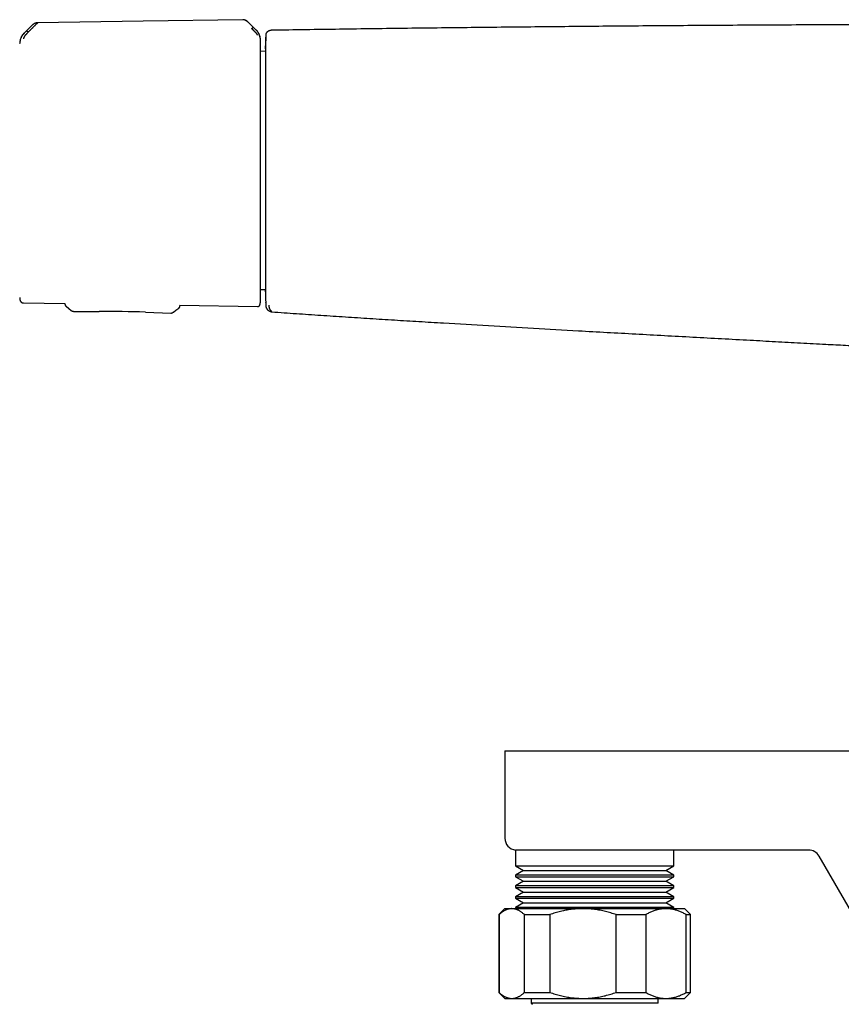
# Model space of a CAD drawing. Header units: millimetres. Extents: x 8 to 914, y 12 to 444.
# Tile 18 of 48: x 241 to 378, y 270 to 435. Entities that reach past the tile are written whole.
import ezdxf

# ---------------------------------------------------------------- set-up
doc = ezdxf.new("R2010")
doc.units = ezdxf.units.MM

msp = doc.modelspace()

# ---------------------------------------------------------------- linework, layer by layer
at = {"color": 7, "linetype": 'Continuous', "lineweight": 30}
for p, q in [((243.55, 434.47), (243.55, 434.47)), ((278.7, 434.6), (278.7, 434.6)), ((280.06, 433.26), (278.75, 434.55)), ((242.71, 434.12), (241.3, 432.72)), ((242, 432.91), (242.15, 433.06)), ((242.71, 434.12), (242.71, 434.12)), ((242.71, 434.12), (242.71, 434.12)), ((281.67, 432.38), (281.66, 432.36)), ((240.57, 431.03), (240.57, 431.05)), ((281.63, 429.72), (280.79, 429.7)), ((280.79, 389.89), (281.63, 389.88)), ((241.2, 387.66), (248.13, 387.55)), ((248.13, 387.55), (248.13, 387.5)), ((248.13, 387.5), (248.13, 387.48)), ((248.13, 387.5), (248.13, 387.5)), ((267.33, 387.26), (280.3, 387.06)), ((267.33, 387.26), (267.33, 387.17)), ((281.66, 387.78), (281.66, 387.78)), ((281.66, 387.75), (281.66, 387.78)), ((249.18, 386.41), (249.18, 386.41)), ((249.62, 386.26), (249.62, 386.26)), ((249.62, 386.25), (253.86, 386.25)), ((261.56, 386.11), (265.79, 385.97)), ((265.79, 385.97), (265.79, 385.97)), ((321.61, 312.83), (321.61, 298.22)), ((321.61, 312.83), (336.61, 312.83)), ((336.61, 312.83), (486.61, 312.83)), ((323.39, 296.23), (323.39, 293.58)), ((336.61, 296.23), (323.39, 296.23)), ((339.02, 296.23), (336.61, 296.23)), ((372.36, 296.23), (339.02, 296.23)), ((349.84, 293.58), (349.84, 296.23)), ((382.98, 279.83), (374.09, 295.23)), ((323.39, 293.58), (324.73, 292.81)), ((323.39, 293.58), (349.84, 293.58)), ((348.5, 292.81), (349.84, 293.58)), ((324.73, 292.81), (323.39, 292.04)), ((323.39, 292.04), (323.39, 291.78)), ((336.61, 292.04), (323.39, 292.04)), ((323.39, 291.78), (324.73, 291.01)), ((323.39, 291.78), (349.84, 291.78)), ((324.73, 292.81), (348.5, 292.81)), ((349.84, 292.04), (336.61, 292.04)), ((349.84, 292.04), (348.5, 292.81)), ((348.5, 291.01), (349.84, 291.78)), ((349.84, 291.78), (349.84, 292.04)), ((324.73, 291.01), (323.39, 290.24)), ((323.39, 290.24), (323.39, 289.98)), ((336.61, 290.24), (323.39, 290.24)), ((323.39, 289.98), (324.73, 289.21)), ((323.39, 289.98), (349.84, 289.98)), ((324.73, 291.01), (348.5, 291.01)), ((349.84, 290.24), (336.61, 290.24)), ((349.84, 290.24), (348.5, 291.01)), ((348.5, 289.21), (349.84, 289.98)), ((349.84, 289.98), (349.84, 290.24)), ((324.73, 289.21), (323.39, 288.44)), ((323.39, 288.44), (323.39, 288.18)), ((336.61, 288.44), (323.39, 288.44)), ((323.39, 288.18), (324.73, 287.41)), ((323.39, 288.18), (349.84, 288.18)), ((324.73, 289.21), (348.5, 289.21)), ((349.84, 288.44), (336.61, 288.44)), ((349.84, 288.44), (348.5, 289.21)), ((348.5, 287.41), (349.84, 288.18)), ((349.84, 288.18), (349.84, 288.44)), ((321.61, 286.44), (320.61, 285.44)), ((321.61, 286.44), (322.76, 286.44)), ((322.76, 286.44), (334.66, 286.44)), ((324.73, 287.41), (323.39, 286.64)), ((323.39, 286.64), (323.39, 286.44)), ((336.61, 286.64), (323.39, 286.64)), ((324.73, 287.41), (348.5, 287.41)), ((334.66, 286.44), (348.52, 286.44)), ((349.84, 286.64), (336.61, 286.64)), ((349.84, 286.64), (348.5, 287.41)), ((348.52, 286.44), (351.61, 286.44)), ((349.84, 286.44), (349.84, 286.64)), ((352.61, 285.44), (351.61, 286.44)), ((320.61, 285.44), (320.61, 272.44)), ((320.61, 285.44), (320.63, 285.44)), ((320.63, 285.44), (320.63, 272.44)), ((324.89, 285.44), (329.14, 285.44)), ((324.89, 272.44), (324.89, 285.44)), ((329.14, 285.44), (329.14, 272.44)), ((340.18, 272.44), (340.18, 285.44)), ((340.18, 285.44), (345.13, 285.44)), ((345.13, 285.44), (345.13, 272.44)), ((351.91, 272.44), (351.91, 285.44)), ((351.91, 285.44), (352.61, 285.44)), ((352.61, 272.44), (352.61, 285.44)), ((320.61, 272.44), (321.61, 271.44)), ((320.61, 272.44), (320.63, 272.44)), ((324.89, 272.44), (329.14, 272.44)), ((340.18, 272.44), (345.13, 272.44)), ((351.61, 271.44), (352.61, 272.44)), ((351.91, 272.44), (352.61, 272.44)), ((321.61, 271.44), (322.76, 271.44)), ((322.76, 271.44), (334.66, 271.44)), ((326.01, 271.44), (326.01, 270.66)), ((326.01, 270.66), (326.21, 270.46)), ((347.21, 270.66), (326.01, 270.66)), ((334.66, 271.44), (348.52, 271.44)), ((347.21, 270.66), (347.21, 271.44)), ((348.52, 271.44), (351.61, 271.44))]:
    msp.add_line(p, q, dxfattribs=at)
at = {"color": 7, "linetype": 'Continuous', "lineweight": 30, "flags": 128}
for points in [[(277.82, 434.99), (261.22, 434.74), (243.55, 434.47)], [(248.31, 387.1), (248.76, 386.75), (249.18, 386.41)], [(266.24, 386.11), (266.67, 386.44), (267.13, 386.78)]]:
    msp.add_lwpolyline(points, dxfattribs=at)
at = {"color": 7, "linetype": 'Continuous', "lineweight": 30}
for centre, radius, start, end in [((243.05, 430.98), 2.48, 134.8242, 145.6156), ((1281.41, 410.05), 1000, 178.72201, 178.81943), ((243.05, 388.61), 2.48, 181.2169, 190.5381), ((1281.41, 410.05), 1000, 181.17907, 181.2765), ((253.35, 136.25), 250, 88.1172, 89.8829), ((323.61, 298.22), 2, 180, 263.6703), ((372.36, 294.23), 2, 30, 90)]:
    msp.add_arc(centre, radius, start, end, dxfattribs=at)
for points, knots in [([(243.55, 434.46), (243.55, 434.45), (243.53, 434.44), (243.49, 434.4), (243.44, 434.35), (243.39, 434.3), (243.32, 434.24), (243.26, 434.18), (243.19, 434.1), (243.12, 434.04), (243.08, 433.99), (243.07, 433.98), (243.05, 433.96), (243.04, 433.95), (243.02, 433.93), (242.99, 433.9), (242.94, 433.86), (242.88, 433.79), (242.81, 433.73), (242.75, 433.66), (242.71, 433.62), (242.68, 433.59), (242.66, 433.58), (242.65, 433.56), (242.64, 433.55), (242.62, 433.54), (242.61, 433.52), (242.57, 433.48), (242.51, 433.43), (242.44, 433.35), (242.37, 433.29), (242.31, 433.23), (242.26, 433.18), (242.22, 433.13), (242.18, 433.1), (242.16, 433.08), (242.15, 433.07), (242.15, 433.07), (242.15, 433.06), (242.15, 433.06), (242.15, 433.06)], [0, 0, 0, 0, 0.051373, 0.105665, 0.163102, 0.223827, 0.27137, 0.320803, 0.372124, 0.442732, 0.452222, 0.461768, 0.471368, 0.481024, 0.490735, 0.500501, 0.537698, 0.579265, 0.625137, 0.657731, 0.692132, 0.7001, 0.708157, 0.716302, 0.724536, 0.732857, 0.741265, 0.74976, 0.79759, 0.84013, 0.877473, 0.909711, 0.93693, 0.964012, 0.983495, 0.995471, 0.998664, 0.999564, 0.99984, 1, 1, 1, 1]), ([(243.55, 434.47), (243.52, 434.47), (243.44, 434.47), (243.33, 434.45), (243.22, 434.42), (243.12, 434.38), (243.01, 434.34), (242.91, 434.28), (242.84, 434.23), (242.81, 434.21), (242.81, 434.21)], [0, 0, 0, 0, 0.1360564, 0.2744374, 0.4148801, 0.5572072, 0.7013666, 0.8474687, 0.9958211, 1, 1, 1, 1]), ([(278.7, 434.61), (278.69, 434.62), (278.67, 434.63), (278.63, 434.66), (278.6, 434.69), (278.57, 434.71), (278.54, 434.74), (278.51, 434.76), (278.48, 434.78), (278.45, 434.8), (278.41, 434.82), (278.36, 434.85), (278.29, 434.88), (278.23, 434.91), (278.15, 434.94), (278.08, 434.96), (278, 434.98), (277.91, 434.99), (277.85, 434.99), (277.82, 434.99)], [0, 0, 0, 0, 0.050108, 0.099266, 0.140763, 0.179211, 0.21604, 0.251318, 0.285136, 0.324025, 0.373554, 0.43345, 0.503415, 0.583176, 0.653908, 0.730763, 0.813841, 0.903413, 1, 1, 1, 1]), ([(278.7, 434.6), (278.68, 434.62), (278.63, 434.67), (278.53, 434.74), (278.42, 434.82), (278.31, 434.88), (278.19, 434.93), (278.08, 434.96), (277.98, 434.98), (277.9, 434.98), (277.84, 434.98), (277.82, 434.98)], [0, 0, 0, 0, 0.084253, 0.222877, 0.358145, 0.490273, 0.619666, 0.746996, 0.831249, 0.915425, 1, 1, 1, 1]), ([(278.75, 434.55), (278.75, 434.56), (278.74, 434.57), (278.72, 434.58), (278.7, 434.6), (278.69, 434.61)], [0, 0, 0, 0, 0.239802, 0.637676, 1, 1, 1, 1]), ([(241.3, 432.74), (241.26, 432.7), (241.19, 432.62), (241.09, 432.5), (241, 432.38), (240.91, 432.24), (240.84, 432.1), (240.77, 431.96), (240.71, 431.81), (240.66, 431.65), (240.62, 431.5), (240.6, 431.34), (240.58, 431.19), (240.57, 431.08), (240.57, 431.03)], [0, 0, 0, 0, 0.081774, 0.164385, 0.24768, 0.331495, 0.415659, 0.5, 0.584341, 0.668505, 0.75232, 0.835615, 0.918226, 1, 1, 1, 1]), ([(242, 432.91), (241.97, 432.88), (241.91, 432.83), (241.84, 432.75), (241.79, 432.7), (241.75, 432.66), (241.74, 432.65), (241.72, 432.63), (241.71, 432.62), (241.7, 432.6), (241.69, 432.59), (241.68, 432.58), (241.64, 432.54), (241.58, 432.48), (241.51, 432.39), (241.44, 432.3), (241.38, 432.23), (241.33, 432.15), (241.3, 432.09), (241.28, 432.05), (241.27, 432.03), (241.26, 432), (241.25, 431.98), (241.24, 431.96), (241.23, 431.93), (241.22, 431.89), (241.21, 431.85), (241.2, 431.81), (241.2, 431.8), (241.2, 431.79)], [0, 0, 0, 0, 0.064483, 0.121146, 0.169699, 0.182428, 0.194431, 0.205703, 0.216244, 0.226049, 0.235116, 0.243443, 0.251028, 0.319255, 0.38355, 0.443931, 0.500485, 0.559082, 0.620049, 0.640929, 0.662103, 0.683581, 0.705368, 0.72747, 0.749885, 0.805219, 0.865757, 0.930963, 1, 1, 1, 1]), ([(241.73, 433.13), (241.74, 433.13), (241.74, 433.13), (241.76, 433.12), (241.78, 433.1), (241.81, 433.08), (241.84, 433.06), (241.87, 433.03), (241.89, 433.01), (241.92, 432.99), (241.95, 432.96), (241.97, 432.94), (241.99, 432.92), (242, 432.91)], [0, 0, 0, 0, 0.131742, 0.26673, 0.401479, 0.532742, 0.617059, 0.698228, 0.776196, 0.832885, 0.888534, 0.943898, 1, 1, 1, 1]), ([(242.81, 434.21), (242.8, 434.2), (242.79, 434.19), (242.77, 434.17), (242.76, 434.16), (242.75, 434.15), (242.74, 434.14), (242.73, 434.14), (242.73, 434.13), (242.72, 434.13)], [0, 0, 0, 0, 0.182566, 0.321893, 0.424196, 0.518076, 0.643937, 0.804254, 1, 1, 1, 1]), ([(279.32, 433.49), (279.33, 433.5), (279.35, 433.52), (279.38, 433.54), (279.4, 433.57), (279.43, 433.59), (279.46, 433.62), (279.48, 433.64), (279.51, 433.66), (279.54, 433.69), (279.57, 433.7), (279.58, 433.71), (279.59, 433.71), (279.59, 433.71)], [0, 0, 0, 0, 0.056304, 0.111898, 0.167775, 0.224659, 0.302815, 0.38407, 0.468372, 0.599448, 0.73388, 0.868517, 1, 1, 1, 1]), ([(280.3, 432.4), (280.3, 432.41), (280.3, 432.41), (280.3, 432.43), (280.29, 432.46), (280.27, 432.49), (280.26, 432.52), (280.24, 432.55), (280.22, 432.58), (280.19, 432.61), (280.16, 432.64), (280.13, 432.68), (280.1, 432.71), (280.06, 432.75), (280.03, 432.79), (279.99, 432.83), (279.95, 432.87), (279.9, 432.92), (279.85, 432.97), (279.8, 433.03), (279.74, 433.09), (279.68, 433.14), (279.64, 433.18), (279.59, 433.22), (279.56, 433.26), (279.53, 433.28), (279.52, 433.3), (279.5, 433.32), (279.49, 433.33), (279.47, 433.35), (279.45, 433.37), (279.43, 433.39), (279.41, 433.41), (279.38, 433.44), (279.35, 433.47), (279.33, 433.48), (279.33, 433.49), (279.32, 433.49), (279.32, 433.49), (279.32, 433.49), (279.32, 433.49), (279.32, 433.49), (279.32, 433.49)], [0, 0, 0, 0, 0.046698, 0.091618, 0.134505, 0.175194, 0.213614, 0.249779, 0.276951, 0.307118, 0.340349, 0.376695, 0.409342, 0.4408, 0.471044, 0.500021, 0.535936, 0.574169, 0.614719, 0.657569, 0.702695, 0.750057, 0.775296, 0.805099, 0.8394, 0.850353, 0.861686, 0.873397, 0.885483, 0.89794, 0.910765, 0.923954, 0.937503, 0.96472, 0.984149, 0.995887, 0.998893, 0.999683, 0.9999, 0.999964, 0.999986, 1, 1, 1, 1]), ([(280.69, 432.12), (280.69, 432.13), (280.69, 432.16), (280.68, 432.21), (280.67, 432.25), (280.66, 432.27), (280.65, 432.3), (280.64, 432.34), (280.62, 432.39), (280.6, 432.45), (280.58, 432.5), (280.56, 432.55), (280.54, 432.59), (280.52, 432.66), (280.48, 432.74), (280.4, 432.88), (280.26, 433.06), (280.13, 433.18), (280.07, 433.25)], [0, 0, 0, 0, 0.125554, 0.251039, 0.290001, 0.310057, 0.344618, 0.393554, 0.456767, 0.493798, 0.534579, 0.576341, 0.60187, 0.627562, 0.693703, 0.759502, 0.875658, 1, 1, 1, 1]), ([(280.79, 431.57), (280.79, 431.57), (280.79, 431.59), (280.79, 431.6), (280.79, 431.62), (280.79, 431.63), (280.79, 431.64), (280.79, 431.65), (280.79, 431.66), (280.79, 431.66), (280.79, 431.67), (280.79, 431.67), (280.79, 431.68), (280.78, 431.68), (280.78, 431.69), (280.78, 431.71), (280.78, 431.74), (280.78, 431.79), (280.77, 431.84), (280.77, 431.89), (280.76, 431.93), (280.75, 431.98), (280.74, 432.03), (280.73, 432.1), (280.71, 432.18), (280.68, 432.27), (280.65, 432.38), (280.61, 432.49), (280.56, 432.6), (280.5, 432.71), (280.44, 432.82), (280.36, 432.93), (280.28, 433.05), (280.18, 433.16), (280.11, 433.24), (280.08, 433.27)], [0, 0, 0, 0, 0.039957, 0.074489, 0.103626, 0.12742, 0.145882, 0.159053, 0.163701, 0.16712, 0.168413, 0.169475, 0.172083, 0.174678, 0.178792, 0.186246, 0.199902, 0.225608, 0.249282, 0.270374, 0.288865, 0.309632, 0.336937, 0.370823, 0.408422, 0.45181, 0.500995, 0.555955, 0.616634, 0.671497, 0.730173, 0.792538, 0.858435, 0.927668, 1, 1, 1, 1]), ([(282.32, 433.15), (282.32, 433.15), (282.31, 433.15), (282.3, 433.15), (282.29, 433.14), (282.29, 433.14), (282.28, 433.14), (282.27, 433.13), (282.26, 433.13), (282.26, 433.13), (282.25, 433.12), (282.24, 433.12), (282.24, 433.12), (282.23, 433.12), (282.23, 433.11), (282.22, 433.11), (282.22, 433.11), (282.22, 433.11), (282.21, 433.11), (282.21, 433.11), (282.2, 433.1), (282.2, 433.1), (282.2, 433.1), (282.19, 433.1), (282.17, 433.09), (282.16, 433.08), (282.15, 433.08), (282.14, 433.07), (282.13, 433.07), (282.12, 433.06), (282.1, 433.06), (282.09, 433.05), (282.08, 433.04), (282.07, 433.04), (282.06, 433.03), (282.04, 433.02), (282.03, 433.02), (282.02, 433.01), (282.01, 433), (281.99, 432.99), (281.96, 432.97), (281.93, 432.94), (281.91, 432.93), (281.9, 432.92), (281.89, 432.91), (281.88, 432.9), (281.87, 432.89), (281.86, 432.88), (281.85, 432.87), (281.84, 432.86), (281.83, 432.85), (281.82, 432.84), (281.81, 432.83), (281.8, 432.82), (281.8, 432.81), (281.79, 432.8), (281.79, 432.8), (281.78, 432.79), (281.78, 432.79), (281.77, 432.77), (281.75, 432.75), (281.74, 432.71), (281.72, 432.69), (281.72, 432.69), (281.72, 432.68), (281.72, 432.68), (281.72, 432.68), (281.72, 432.67), (281.71, 432.66), (281.71, 432.65), (281.7, 432.64), (281.7, 432.63), (281.7, 432.62), (281.69, 432.61), (281.69, 432.6), (281.69, 432.59), (281.68, 432.58), (281.68, 432.57), (281.68, 432.57), (281.68, 432.56), (281.68, 432.55), (281.68, 432.54), (281.67, 432.53), (281.67, 432.52), (281.67, 432.52), (281.67, 432.51), (281.67, 432.5), (281.67, 432.49), (281.67, 432.49), (281.67, 432.48), (281.67, 432.47), (281.67, 432.47), (281.67, 432.46), (281.67, 432.46), (281.67, 432.45)], [0, 0, 0, 0, 0.004925, 0.01547, 0.025597, 0.035309, 0.044603, 0.053326, 0.061648, 0.069567, 0.077084, 0.084341, 0.091179, 0.097598, 0.103599, 0.109182, 0.114346, 0.119091, 0.12411, 0.128947, 0.133784, 0.13862, 0.143457, 0.148294, 0.171096, 0.184341, 0.197843, 0.211659, 0.225788, 0.24023, 0.254988, 0.27015, 0.283799, 0.297802, 0.312161, 0.326876, 0.341946, 0.357371, 0.373151, 0.389158, 0.439341, 0.489309, 0.500908, 0.512691, 0.524662, 0.536799, 0.548673, 0.560118, 0.571133, 0.582755, 0.593857, 0.60444, 0.614504, 0.624049, 0.631606, 0.638803, 0.64564, 0.652116, 0.658232, 0.664109, 0.691727, 0.731477, 0.733968, 0.736458, 0.738948, 0.741436, 0.743923, 0.746509, 0.749457, 0.753939, 0.758898, 0.764337, 0.770254, 0.776158, 0.782474, 0.7892, 0.796338, 0.803888, 0.811848, 0.820221, 0.829906, 0.840089, 0.850771, 0.861951, 0.873629, 0.885806, 0.898482, 0.911656, 0.925328, 0.9395, 0.953903, 0.968788, 0.984153, 1, 1, 1, 1]), ([(282.67, 433.22), (282.62, 433.22), (282.53, 433.21), (282.42, 433.19), (282.35, 433.16), (282.32, 433.15)], [0, 0, 0, 0, 0.3728302, 0.7387535, 1, 1, 1, 1]), ([(411.61, 434.2), (407.6, 434.2), (399.58, 434.2), (387.54, 434.17), (375.51, 434.13), (363.47, 434.07), (351.44, 433.99), (339.63, 433.9), (328.06, 433.79), (316.71, 433.67), (305.36, 433.54), (294.01, 433.39), (286.45, 433.28), (282.67, 433.22)], [0, 0, 0, 0, 0.093335, 0.186669, 0.280002, 0.373335, 0.466667, 0.56, 0.647999, 0.735998, 0.823998, 0.911999, 1, 1, 1, 1]), ([(241.31, 432.71), (241.31, 432.7), (241.29, 432.68), (241.24, 432.64), (241.17, 432.57), (241.09, 432.47), (240.99, 432.35), (240.9, 432.2), (240.82, 432.04), (240.75, 431.88), (240.69, 431.72), (240.65, 431.58), (240.63, 431.46), (240.62, 431.39), (240.61, 431.33), (240.61, 431.31), (240.61, 431.29)], [0, 0, 0, 0, 0.007539, 0.032602, 0.07418, 0.124929, 0.188679, 0.265565, 0.331914, 0.405634, 0.486045, 0.573984, 0.669568, 0.772326, 0.882537, 1, 1, 1, 1]), ([(280.79, 431.56), (280.79, 431.57), (280.79, 431.57), (280.79, 431.57), (280.79, 431.57)], [0, 0, 0, 0, 0.501965, 1, 1, 1, 1]), ([(280.79, 409.96), (280.79, 410.12), (280.79, 410.44), (280.79, 410.92), (280.79, 411.4), (280.79, 411.88), (280.79, 412.33), (280.79, 412.75), (280.79, 413.14), (280.79, 413.52), (280.79, 413.91), (280.79, 414.33), (280.79, 414.78), (280.79, 415.27), (280.79, 415.75), (280.79, 416.18), (280.79, 416.55), (280.79, 416.85), (280.79, 417.16), (280.79, 417.46), (280.79, 417.82), (280.79, 418.25), (280.79, 418.74), (280.79, 419.22), (280.79, 419.7), (280.79, 420.18), (280.79, 420.64), (280.79, 421.1), (280.79, 421.55), (280.79, 422), (280.79, 422.45), (280.79, 422.89), (280.79, 423.33), (280.79, 423.75), (280.79, 424.17), (280.79, 424.58), (280.79, 424.98), (280.79, 425.37), (280.79, 425.75), (280.79, 426.12), (280.79, 426.48), (280.79, 426.83), (280.79, 427.16), (280.79, 427.48), (280.79, 427.79), (280.79, 428.08), (280.79, 428.37), (280.79, 428.64), (280.79, 428.9), (280.79, 429.12), (280.79, 429.3), (280.79, 429.44), (280.79, 429.58), (280.79, 429.72), (280.79, 429.88), (280.79, 430.05), (280.79, 430.24), (280.79, 430.41), (280.79, 430.58), (280.79, 430.72), (280.79, 430.86), (280.79, 430.98), (280.79, 431.09), (280.79, 431.19), (280.79, 431.27), (280.79, 431.34), (280.79, 431.4), (280.79, 431.45), (280.79, 431.49), (280.79, 431.52), (280.79, 431.55), (280.79, 431.56), (280.79, 431.56)], [0, 0, 0, 0, 0.014329, 0.028654, 0.04298, 0.057322, 0.07212, 0.083744, 0.09537, 0.107001, 0.118712, 0.130678, 0.145631, 0.160589, 0.175557, 0.190861, 0.200497, 0.210132, 0.219769, 0.229411, 0.239058, 0.254994, 0.270924, 0.286858, 0.302809, 0.319, 0.334896, 0.350796, 0.36671, 0.382786, 0.399187, 0.415593, 0.432012, 0.448519, 0.465022, 0.481528, 0.498049, 0.51454, 0.531024, 0.547512, 0.564013, 0.580438, 0.596563, 0.612692, 0.628835, 0.644826, 0.660807, 0.676791, 0.692788, 0.708575, 0.718482, 0.728388, 0.738297, 0.74821, 0.75813, 0.773887, 0.789639, 0.805395, 0.821159, 0.836557, 0.851677, 0.8668, 0.881934, 0.896665, 0.909803, 0.922944, 0.936092, 0.949025, 0.961767, 0.974507, 0.98725, 1, 1, 1, 1]), ([(281.67, 432.47), (281.67, 432.47), (281.67, 432.46), (281.67, 432.46), (281.67, 432.45), (281.67, 432.44), (281.67, 432.41), (281.66, 432.39), (281.66, 432.38)], [0, 0, 0, 0, 0.166642, 0.333297, 0.499959, 0.666626, 0.833301, 1, 1, 1, 1]), ([(281.66, 432.36), (281.66, 432.35), (281.66, 432.33), (281.66, 432.29), (281.66, 432.25), (281.66, 432.22), (281.66, 432.21), (281.66, 432.19), (281.66, 432.17), (281.66, 432.16), (281.66, 432.14), (281.66, 432.12), (281.66, 432.09), (281.66, 432.04), (281.66, 431.98), (281.66, 431.91), (281.66, 431.85), (281.66, 431.82), (281.66, 431.81), (281.66, 431.81), (281.66, 431.8), (281.66, 431.79), (281.66, 431.79), (281.66, 431.77), (281.66, 431.74), (281.66, 431.71), (281.66, 431.67), (281.66, 431.62), (281.66, 431.57), (281.66, 431.55), (281.66, 431.54), (281.66, 431.54), (281.66, 431.54), (281.66, 431.53), (281.66, 431.53), (281.66, 431.52), (281.66, 431.51), (281.66, 431.48), (281.66, 431.46), (281.66, 431.44), (281.66, 431.43)], [0, 0, 0, 0, 0.094965, 0.187996, 0.279118, 0.305606, 0.331931, 0.358094, 0.384095, 0.409934, 0.435614, 0.456292, 0.476546, 0.547585, 0.616617, 0.683662, 0.748741, 0.753954, 0.759141, 0.764303, 0.769439, 0.774549, 0.779634, 0.784693, 0.812058, 0.835838, 0.859002, 0.898844, 0.936744, 0.938698, 0.940634, 0.94255, 0.944448, 0.946326, 0.948186, 0.950027, 0.959812, 0.975864, 0.988656, 1, 1, 1, 1]), ([(281.62, 430.09), (281.62, 430.09), (281.61, 430.05), (281.61, 429.99), (281.61, 429.9), (281.61, 429.81), (281.61, 429.75), (281.61, 429.72), (281.61, 429.71)], [0, 0, 0, 0, 0.074928, 0.314164, 0.543482, 0.762869, 0.972317, 1, 1, 1, 1]), ([(281.62, 430.1), (281.62, 430.14), (281.62, 430.22), (281.62, 430.33), (281.62, 430.43), (281.62, 430.51), (281.63, 430.58), (281.63, 430.62), (281.63, 430.64), (281.63, 430.64)], [0, 0, 0, 0, 0.120968, 0.271498, 0.421825, 0.571641, 0.721078, 0.870268, 1, 1, 1, 1]), ([(281.63, 430.66), (281.63, 430.66), (281.63, 430.65), (281.63, 430.63), (281.63, 430.6), (281.63, 430.56), (281.63, 430.51), (281.63, 430.44), (281.63, 430.36), (281.63, 430.27), (281.63, 430.17), (281.63, 430.05), (281.63, 429.92), (281.63, 429.78), (281.63, 429.63), (281.63, 429.46), (281.63, 429.29), (281.63, 429.1), (281.63, 428.9), (281.63, 428.69), (281.63, 428.46), (281.63, 428.23), (281.63, 427.99), (281.63, 427.73), (281.63, 427.47), (281.63, 427.2), (281.63, 426.92), (281.63, 426.62), (281.63, 426.31), (281.63, 426), (281.63, 425.67), (281.63, 425.34), (281.63, 424.99), (281.63, 424.64), (281.63, 424.28), (281.63, 423.91), (281.63, 423.53), (281.63, 423.14), (281.63, 422.75), (281.63, 422.35), (281.63, 421.95), (281.63, 421.53), (281.63, 421.11), (281.63, 420.69), (281.63, 420.25), (281.63, 419.8), (281.63, 419.35), (281.63, 418.9), (281.63, 418.43), (281.63, 417.97), (281.63, 417.49), (281.63, 417.02), (281.63, 416.54), (281.63, 416.05), (281.63, 415.57), (281.63, 415.09), (281.63, 414.6), (281.63, 414.11), (281.63, 413.62), (281.63, 413.11), (281.63, 412.61), (281.63, 412.1), (281.63, 411.59), (281.63, 411.08), (281.63, 410.57), (281.63, 410.07), (281.63, 409.56), (281.63, 409.05), (281.63, 408.54), (281.63, 408.03), (281.63, 407.53), (281.63, 407.03), (281.63, 406.54), (281.63, 406.05), (281.63, 405.56), (281.63, 405.07), (281.63, 404.58), (281.63, 404.09), (281.63, 403.61), (281.63, 403.13), (281.63, 402.65), (281.63, 402.18), (281.63, 401.72), (281.63, 401.26), (281.63, 400.8), (281.63, 400.35), (281.63, 399.91), (281.63, 399.48), (281.63, 399.05), (281.63, 398.63), (281.63, 398.22), (281.63, 397.81), (281.63, 397.4), (281.63, 397.01), (281.63, 396.62), (281.63, 396.24), (281.63, 395.87), (281.63, 395.5), (281.63, 395.15), (281.63, 394.81), (281.63, 394.48), (281.63, 394.15), (281.63, 393.84), (281.63, 393.54), (281.63, 393.25), (281.63, 392.97), (281.63, 392.69), (281.63, 392.43), (281.63, 392.18), (281.63, 391.93), (281.63, 391.7), (281.63, 391.48), (281.63, 391.26), (281.63, 391.06), (281.63, 390.87), (281.63, 390.7), (281.63, 390.53), (281.63, 390.37), (281.63, 390.23), (281.63, 390.1), (281.63, 389.99), (281.63, 389.88), (281.63, 389.79), (281.63, 389.7), (281.63, 389.63), (281.63, 389.58), (281.63, 389.53), (281.63, 389.5), (281.63, 389.48), (281.63, 389.48), (281.63, 389.48)], [0, 0, 0, 0, 0.007886, 0.015754, 0.023608, 0.031454, 0.039295, 0.046998, 0.054706, 0.062423, 0.070116, 0.077954, 0.085788, 0.093622, 0.10146, 0.109308, 0.11717, 0.125051, 0.132892, 0.140725, 0.148555, 0.156386, 0.164223, 0.171931, 0.179653, 0.187395, 0.195115, 0.202972, 0.210815, 0.218648, 0.226476, 0.234303, 0.242135, 0.249976, 0.257755, 0.265534, 0.273319, 0.281114, 0.288924, 0.296615, 0.30433, 0.312073, 0.319757, 0.327587, 0.335414, 0.343242, 0.351076, 0.35892, 0.36678, 0.374659, 0.382538, 0.390399, 0.398245, 0.406082, 0.413913, 0.421604, 0.429299, 0.437002, 0.444801, 0.452734, 0.460644, 0.468536, 0.476415, 0.484285, 0.492153, 0.500023, 0.507906, 0.515771, 0.523624, 0.53147, 0.539313, 0.547018, 0.55473, 0.562453, 0.570145, 0.577982, 0.585813, 0.593643, 0.601477, 0.609319, 0.617174, 0.625047, 0.63288, 0.640706, 0.648531, 0.656358, 0.664194, 0.671901, 0.679626, 0.687371, 0.695097, 0.702959, 0.710805, 0.718639, 0.726466, 0.73429, 0.742118, 0.749952, 0.757726, 0.765501, 0.773281, 0.781073, 0.788881, 0.796569, 0.804282, 0.812023, 0.819707, 0.827537, 0.835364, 0.843193, 0.851027, 0.858872, 0.866732, 0.874611, 0.882494, 0.890357, 0.898205, 0.906044, 0.913877, 0.921569, 0.929265, 0.936969, 0.944772, 0.952708, 0.96062, 0.968514, 0.976393, 0.984264, 0.992131, 1, 1, 1, 1]), ([(280.79, 388.02), (280.79, 388.03), (280.79, 388.03), (280.79, 388.05), (280.79, 388.08), (280.79, 388.13), (280.79, 388.18), (280.79, 388.23), (280.79, 388.29), (280.79, 388.36), (280.79, 388.43), (280.79, 388.52), (280.79, 388.63), (280.79, 388.76), (280.79, 388.9), (280.79, 389.03), (280.79, 389.15), (280.79, 389.26), (280.79, 389.37), (280.79, 389.49), (280.79, 389.63), (280.79, 389.8), (280.79, 390), (280.79, 390.21), (280.79, 390.43), (280.79, 390.64), (280.79, 390.85), (280.79, 391.04), (280.79, 391.24), (280.79, 391.45), (280.79, 391.68), (280.79, 391.94), (280.79, 392.24), (280.79, 392.54), (280.79, 392.85), (280.79, 393.17), (280.79, 393.49), (280.79, 393.83), (280.79, 394.17), (280.79, 394.52), (280.79, 394.88), (280.79, 395.25), (280.79, 395.63), (280.79, 396.02), (280.79, 396.38), (280.79, 396.73), (280.79, 397.04), (280.79, 397.36), (280.79, 397.69), (280.79, 398.05), (280.79, 398.44), (280.79, 398.87), (280.79, 399.3), (280.79, 399.74), (280.79, 400.13), (280.79, 400.47), (280.79, 400.76), (280.79, 401.05), (280.79, 401.34), (280.79, 401.64), (280.79, 402), (280.79, 402.44), (280.79, 402.95), (280.79, 403.46), (280.79, 403.97), (280.79, 404.44), (280.79, 404.88), (280.79, 405.28), (280.79, 405.68), (280.79, 406.08), (280.79, 406.49), (280.79, 406.92), (280.79, 407.36), (280.79, 407.8), (280.79, 408.24), (280.79, 408.67), (280.79, 409.1), (280.79, 409.53), (280.79, 409.82), (280.79, 409.96)], [0, 0, 0, 0, 0.014368, 0.028733, 0.043102, 0.057489, 0.072341, 0.084008, 0.095676, 0.10735, 0.119105, 0.131122, 0.146139, 0.161159, 0.176191, 0.191564, 0.201243, 0.210922, 0.220603, 0.230288, 0.23998, 0.254274, 0.268563, 0.282853, 0.297152, 0.311576, 0.322982, 0.334386, 0.345791, 0.357201, 0.36862, 0.383296, 0.397964, 0.412635, 0.427314, 0.44204, 0.456526, 0.47101, 0.485498, 0.5, 0.514754, 0.529501, 0.54425, 0.559008, 0.573728, 0.585256, 0.596781, 0.608307, 0.619839, 0.63138, 0.6459, 0.660415, 0.674931, 0.689455, 0.703863, 0.713221, 0.722576, 0.731932, 0.74129, 0.750652, 0.760021, 0.775704, 0.791382, 0.807064, 0.822754, 0.838049, 0.850062, 0.862077, 0.874097, 0.886049, 0.897718, 0.910739, 0.923762, 0.936793, 0.949595, 0.962194, 0.974792, 0.987392, 1, 1, 1, 1]), ([(281.63, 389.49), (281.63, 389.5), (281.63, 389.51), (281.63, 389.54), (281.62, 389.59), (281.62, 389.65), (281.62, 389.72), (281.62, 389.8), (281.62, 389.85), (281.62, 389.88)], [0, 0, 0, 0, 0.09447, 0.255097, 0.415927, 0.577068, 0.737636, 0.888503, 1, 1, 1, 1]), ([(240.61, 388.16), (240.62, 388.14), (240.63, 388.09), (240.65, 388.02), (240.69, 387.95), (240.74, 387.88), (240.79, 387.82), (240.85, 387.77), (240.92, 387.73), (240.99, 387.7), (241.06, 387.68), (241.13, 387.66), (241.18, 387.66), (241.2, 387.66)], [0, 0, 0, 0, 0.080953, 0.172546, 0.266857, 0.363186, 0.460737, 0.55865, 0.650515, 0.741202, 0.83005, 0.916477, 1, 1, 1, 1]), ([(248.13, 387.48), (248.13, 387.47), (248.13, 387.44), (248.14, 387.39), (248.15, 387.33), (248.17, 387.29), (248.19, 387.26), (248.19, 387.24)], [0, 0, 0, 0, 0.152239, 0.375928, 0.602553, 0.830674, 1, 1, 1, 1]), ([(248.19, 387.24), (248.2, 387.24), (248.21, 387.21), (248.24, 387.18), (248.27, 387.14), (248.29, 387.12), (248.3, 387.12)], [0, 0, 0, 0, 0.132219, 0.487874, 0.83856, 1, 1, 1, 1]), ([(267.13, 386.78), (267.14, 386.79), (267.17, 386.81), (267.21, 386.85), (267.25, 386.9), (267.28, 386.95), (267.3, 387), (267.32, 387.05), (267.33, 387.11), (267.33, 387.15), (267.33, 387.17)], [0, 0, 0, 0, 0.122194, 0.246762, 0.372964, 0.5, 0.627036, 0.753238, 0.877806, 1, 1, 1, 1]), ([(267.13, 386.78), (267.14, 386.79), (267.17, 386.81), (267.19, 386.84), (267.2, 386.85)], [0, 0, 0, 0, 0.554107, 1, 1, 1, 1]), ([(280.3, 387.06), (280.32, 387.06), (280.37, 387.06), (280.44, 387.08), (280.51, 387.11), (280.57, 387.15), (280.61, 387.2), (280.65, 387.24), (280.67, 387.29), (280.68, 387.32), (280.69, 387.34)], [0, 0, 0, 0, 0.135119, 0.276164, 0.421055, 0.567339, 0.681623, 0.793938, 0.903187, 1, 1, 1, 1]), ([(280.69, 387.34), (280.7, 387.37), (280.71, 387.43), (280.73, 387.51), (280.75, 387.59), (280.76, 387.66), (280.77, 387.71), (280.77, 387.76), (280.78, 387.79), (280.78, 387.81), (280.78, 387.82), (280.78, 387.84), (280.78, 387.86), (280.78, 387.9), (280.79, 387.93), (280.79, 387.98), (280.79, 388.01), (280.79, 388.02)], [0, 0, 0, 0, 0.127281, 0.24127, 0.342009, 0.42957, 0.504044, 0.565528, 0.603174, 0.633603, 0.646399, 0.660791, 0.698824, 0.751139, 0.818601, 0.901526, 1, 1, 1, 1]), ([(281.66, 387.75), (281.66, 387.75), (281.66, 387.74), (281.66, 387.72), (281.67, 387.71), (281.67, 387.69), (281.67, 387.68), (281.67, 387.66), (281.67, 387.65), (281.67, 387.63), (281.67, 387.62), (281.67, 387.61), (281.67, 387.59), (281.67, 387.58), (281.67, 387.57), (281.67, 387.56), (281.67, 387.55), (281.67, 387.54), (281.67, 387.53), (281.67, 387.53)], [0, 0, 0, 0, 0.040682, 0.084312, 0.130892, 0.180422, 0.2329, 0.287313, 0.344572, 0.404676, 0.467625, 0.526235, 0.587114, 0.650261, 0.715676, 0.783359, 0.853308, 0.925522, 1, 1, 1, 1]), ([(281.67, 387.54), (281.67, 387.54), (281.67, 387.53), (281.67, 387.51), (281.67, 387.5), (281.67, 387.49), (281.67, 387.47), (281.67, 387.46), (281.67, 387.45), (281.67, 387.44), (281.67, 387.43), (281.67, 387.42), (281.67, 387.41), (281.67, 387.4), (281.67, 387.4), (281.67, 387.39), (281.67, 387.38), (281.67, 387.37), (281.67, 387.37), (281.67, 387.36), (281.67, 387.35), (281.67, 387.35), (281.67, 387.34), (281.67, 387.33), (281.67, 387.33), (281.67, 387.32), (281.67, 387.32), (281.67, 387.32), (281.67, 387.31), (281.67, 387.31), (281.67, 387.31), (281.67, 387.3), (281.67, 387.3), (281.67, 387.29), (281.67, 387.28), (281.67, 387.28), (281.67, 387.27), (281.67, 387.27), (281.68, 387.26), (281.68, 387.25), (281.68, 387.25), (281.68, 387.24), (281.68, 387.23), (281.68, 387.23), (281.68, 387.22), (281.68, 387.21), (281.68, 387.2), (281.68, 387.18), (281.68, 387.17), (281.68, 387.15), (281.68, 387.13), (281.69, 387.12), (281.69, 387.11)], [0, 0, 0, 0, 0.022367, 0.044287, 0.065761, 0.086789, 0.10737, 0.127505, 0.147194, 0.16485, 0.182131, 0.199037, 0.215568, 0.231724, 0.247505, 0.262912, 0.277944, 0.292601, 0.306883, 0.32079, 0.334323, 0.349791, 0.364738, 0.379165, 0.393072, 0.404463, 0.41548, 0.426121, 0.436389, 0.446281, 0.455799, 0.470607, 0.485769, 0.501283, 0.518298, 0.535718, 0.553544, 0.571774, 0.59041, 0.610619, 0.631284, 0.652404, 0.673981, 0.696013, 0.718499, 0.753971, 0.789167, 0.824089, 0.870429, 0.916276, 0.96163, 1, 1, 1, 1]), ([(281.69, 387.11), (281.69, 387.11), (281.69, 387.06), (281.71, 386.97), (281.76, 386.84), (281.82, 386.72), (281.89, 386.61), (281.97, 386.51), (282.07, 386.42), (282.15, 386.36), (282.21, 386.33), (282.22, 386.32)], [0, 0, 0, 0, 0.016018, 0.151679, 0.285809, 0.41899, 0.551631, 0.68402, 0.816379, 0.948926, 1, 1, 1, 1]), ([(282.17, 387.27), (282.17, 387.24), (282.17, 387.2), (282.17, 387.14), (282.18, 387.1), (282.18, 387.06), (282.18, 387.04), (282.18, 387.03)], [0, 0, 0, 0, 0.200385, 0.400638, 0.600705, 0.800518, 1, 1, 1, 1]), ([(282.18, 387.03), (282.18, 387.02), (282.19, 387.02), (282.19, 387.01), (282.2, 387), (282.21, 386.99), (282.21, 386.98), (282.21, 386.97), (282.21, 386.97), (282.22, 386.96), (282.22, 386.96), (282.22, 386.96), (282.22, 386.96), (282.22, 386.96), (282.22, 386.96), (282.22, 386.95), (282.22, 386.95), (282.22, 386.94), (282.22, 386.94), (282.22, 386.93), (282.22, 386.93), (282.22, 386.92), (282.23, 386.91), (282.23, 386.9), (282.23, 386.9), (282.23, 386.9), (282.23, 386.89), (282.23, 386.89), (282.23, 386.89), (282.23, 386.88), (282.23, 386.88), (282.23, 386.87), (282.23, 386.87), (282.23, 386.86), (282.23, 386.86), (282.23, 386.85), (282.23, 386.85), (282.23, 386.85), (282.23, 386.84), (282.23, 386.84), (282.23, 386.84), (282.23, 386.83), (282.23, 386.83), (282.23, 386.83), (282.23, 386.83), (282.23, 386.83), (282.23, 386.83), (282.23, 386.82), (282.24, 386.82), (282.24, 386.82), (282.24, 386.82), (282.24, 386.81), (282.24, 386.81), (282.24, 386.8), (282.24, 386.8), (282.24, 386.8), (282.25, 386.79), (282.25, 386.78), (282.25, 386.78), (282.25, 386.78), (282.25, 386.77), (282.26, 386.77), (282.26, 386.76), (282.26, 386.76), (282.26, 386.75), (282.27, 386.74), (282.27, 386.73), (282.28, 386.72), (282.29, 386.7), (282.29, 386.69), (282.3, 386.68), (282.3, 386.67), (282.31, 386.66), (282.31, 386.66), (282.31, 386.65), (282.32, 386.64), (282.32, 386.63), (282.33, 386.63), (282.33, 386.62), (282.33, 386.62), (282.34, 386.61), (282.34, 386.61), (282.34, 386.6), (282.34, 386.6), (282.34, 386.6), (282.34, 386.6), (282.34, 386.6), (282.34, 386.6), (282.35, 386.6), (282.35, 386.58), (282.37, 386.55), (282.4, 386.51), (282.43, 386.47), (282.46, 386.43), (282.49, 386.39), (282.53, 386.35), (282.56, 386.31), (282.6, 386.26), (282.64, 386.22), (282.67, 386.19), (282.68, 386.18)], [0, 0, 0, 0, 0.009847, 0.020041, 0.030584, 0.041476, 0.052717, 0.059816, 0.067047, 0.07352, 0.074324, 0.074977, 0.075638, 0.076307, 0.076984, 0.081762, 0.086892, 0.092372, 0.099027, 0.106135, 0.113697, 0.121712, 0.130181, 0.139104, 0.142586, 0.146134, 0.149746, 0.154051, 0.1583, 0.162428, 0.166435, 0.173469, 0.180096, 0.186319, 0.191977, 0.197253, 0.202145, 0.206655, 0.210781, 0.214461, 0.217771, 0.220711, 0.223283, 0.225073, 0.226572, 0.228083, 0.229837, 0.231834, 0.234815, 0.238213, 0.242027, 0.246143, 0.250653, 0.255558, 0.260858, 0.266554, 0.272644, 0.279129, 0.284501, 0.290117, 0.295977, 0.301704, 0.307143, 0.312518, 0.31783, 0.332841, 0.347324, 0.361279, 0.374707, 0.387606, 0.399978, 0.411821, 0.422214, 0.432164, 0.44167, 0.450733, 0.459352, 0.467527, 0.474052, 0.480264, 0.486163, 0.491749, 0.496948, 0.497606, 0.498259, 0.498907, 0.49955, 0.500188, 0.501025, 0.512248, 0.558051, 0.605803, 0.653996, 0.70263, 0.751704, 0.801219, 0.850278, 0.899761, 0.949668, 1, 1, 1, 1]), ([(249.18, 386.41), (249.2, 386.39), (249.24, 386.36), (249.31, 386.32), (249.39, 386.29), (249.46, 386.27), (249.54, 386.26), (249.59, 386.25), (249.62, 386.25)], [0, 0, 0, 0, 0.160082, 0.323029, 0.489374, 0.658828, 0.829746, 1, 1, 1, 1]), ([(265.79, 385.97), (265.82, 385.97), (265.87, 385.97), (265.95, 385.98), (266.03, 386), (266.1, 386.03), (266.17, 386.07), (266.22, 386.1), (266.24, 386.11)], [0, 0, 0, 0, 0.173383, 0.345584, 0.513739, 0.678402, 0.840482, 1, 1, 1, 1]), ([(282.22, 386.32), (282.23, 386.32), (282.26, 386.3), (282.34, 386.26), (282.45, 386.22), (282.56, 386.19), (282.64, 386.18), (282.68, 386.18)], [0, 0, 0, 0, 0.0250072, 0.2654516, 0.5074857, 0.7519608, 1, 1, 1, 1]), ([(282.68, 386.18), (282.68, 386.18), (282.68, 386.18), (282.68, 386.19), (282.68, 386.19)], [0, 0, 0, 0, 0.906564, 1, 1, 1, 1]), ([(282.68, 386.18), (284.05, 386.08), (286.78, 385.88), (290.87, 385.6), (294.97, 385.33), (299.07, 385.07), (303.16, 384.81), (307.26, 384.56), (312.5, 384.24), (318.87, 383.86), (326.38, 383.43), (334.58, 382.97), (343.46, 382.48), (353.03, 381.96), (360.8, 381.54), (366.8, 381.21), (371.01, 380.99), (374.36, 380.81), (376.87, 380.67), (378.52, 380.59), (380.18, 380.51), (381.84, 380.44), (383.49, 380.38), (384.6, 380.35), (385.15, 380.33)], [0, 0, 0, 0, 0.040008, 0.080011, 0.120011, 0.160008, 0.200005, 0.240001, 0.279996, 0.353322, 0.426646, 0.499968, 0.593285, 0.686599, 0.779912, 0.82097, 0.862027, 0.90309, 0.919228, 0.935371, 0.951519, 0.967672, 0.983832, 1, 1, 1, 1]), ([(322.76, 286.44), (322.74, 286.44), (322.66, 286.44), (322.52, 286.43), (322.35, 286.4), (322.17, 286.36), (322, 286.31), (321.83, 286.24), (321.66, 286.17), (321.49, 286.08), (321.32, 285.98), (321.15, 285.86), (320.97, 285.73), (320.8, 285.59), (320.68, 285.49), (320.63, 285.44)], [0, 0, 0, 0, 0.031425, 0.110773, 0.190157, 0.269542, 0.348893, 0.42894, 0.508988, 0.58762, 0.666253, 0.749675, 0.833122, 0.916573, 1, 1, 1, 1]), ([(324.89, 285.44), (324.84, 285.49), (324.72, 285.59), (324.55, 285.73), (324.38, 285.85), (324.21, 285.97), (324.03, 286.08), (323.86, 286.17), (323.68, 286.25), (323.51, 286.31), (323.36, 286.36), (323.21, 286.39), (323.06, 286.42), (322.91, 286.43), (322.81, 286.44), (322.76, 286.44)], [0, 0, 0, 0, 0.082024, 0.164071, 0.246115, 0.328134, 0.410672, 0.49321, 0.574831, 0.656452, 0.72514, 0.793862, 0.862594, 0.931314, 1, 1, 1, 1]), ([(334.66, 286.44), (334.6, 286.44), (334.39, 286.44), (334.02, 286.43), (333.58, 286.4), (333.13, 286.36), (332.69, 286.31), (332.25, 286.24), (331.81, 286.17), (331.37, 286.08), (330.92, 285.97), (330.48, 285.86), (330.03, 285.73), (329.59, 285.59), (329.29, 285.49), (329.14, 285.44)], [0, 0, 0, 0, 0.034083, 0.113333, 0.192634, 0.271954, 0.351259, 0.430514, 0.509647, 0.588781, 0.670321, 0.751876, 0.833419, 0.916709, 1, 1, 1, 1]), ([(340.18, 285.44), (340.04, 285.49), (339.75, 285.59), (339.3, 285.73), (338.86, 285.85), (338.41, 285.97), (337.96, 286.08), (337.5, 286.17), (337.03, 286.25), (336.56, 286.32), (336.13, 286.37), (335.74, 286.4), (335.38, 286.42), (335.02, 286.44), (334.78, 286.44), (334.66, 286.44)], [0, 0, 0, 0, 0.081943, 0.163886, 0.246135, 0.328396, 0.410642, 0.494347, 0.578087, 0.661823, 0.745523, 0.809133, 0.872762, 0.93639, 1, 1, 1, 1]), ([(348.52, 286.44), (348.48, 286.44), (348.35, 286.44), (348.13, 286.43), (347.85, 286.4), (347.58, 286.36), (347.31, 286.31), (347.04, 286.24), (346.77, 286.17), (346.5, 286.08), (346.23, 285.97), (345.95, 285.86), (345.68, 285.73), (345.4, 285.59), (345.22, 285.49), (345.13, 285.44)], [0, 0, 0, 0, 0.0340833, 0.1132228, 0.1923969, 0.2715727, 0.3507144, 0.4298285, 0.5089719, 0.5881187, 0.6672373, 0.7504129, 0.8336137, 0.9168187, 1, 1, 1, 1]), ([(351.91, 285.44), (351.82, 285.49), (351.64, 285.59), (351.37, 285.73), (351.09, 285.85), (350.82, 285.97), (350.54, 286.08), (350.26, 286.17), (349.98, 286.25), (349.73, 286.31), (349.51, 286.35), (349.31, 286.38), (349.11, 286.41), (348.92, 286.42), (348.72, 286.44), (348.58, 286.44), (348.52, 286.44)], [0, 0, 0, 0, 0.081943, 0.163885, 0.246009, 0.328132, 0.41064, 0.493208, 0.574796, 0.656449, 0.713589, 0.770735, 0.827874, 0.885247, 0.942627, 1, 1, 1, 1]), ([(320.63, 272.44), (320.68, 272.39), (320.79, 272.29), (320.96, 272.16), (321.12, 272.03), (321.29, 271.92), (321.46, 271.81), (321.63, 271.72), (321.8, 271.64), (321.97, 271.58), (322.15, 271.52), (322.33, 271.48), (322.51, 271.45), (322.65, 271.44), (322.74, 271.44), (322.76, 271.44)], [0, 0, 0, 0, 0.079536, 0.159093, 0.238646, 0.318178, 0.39818, 0.47818, 0.55735, 0.63652, 0.719515, 0.80255, 0.885583, 0.968575, 1, 1, 1, 1]), ([(322.76, 271.44), (322.82, 271.44), (322.94, 271.44), (323.11, 271.46), (323.29, 271.5), (323.47, 271.55), (323.65, 271.61), (323.82, 271.69), (324, 271.78), (324.17, 271.88), (324.35, 272), (324.53, 272.14), (324.71, 272.28), (324.83, 272.38), (324.89, 272.44)], [0, 0, 0, 0, 0.081816, 0.16367, 0.245526, 0.327345, 0.409934, 0.492524, 0.573549, 0.654574, 0.740914, 0.827281, 0.913654, 1, 1, 1, 1]), ([(329.14, 272.44), (329.29, 272.39), (329.58, 272.29), (330.02, 272.15), (330.47, 272.02), (330.91, 271.9), (331.37, 271.8), (331.82, 271.71), (332.28, 271.63), (332.71, 271.56), (333.12, 271.52), (333.5, 271.48), (333.89, 271.46), (334.28, 271.44), (334.53, 271.44), (334.66, 271.44)], [0, 0, 0, 0, 0.0820244, 0.1640715, 0.2461145, 0.3281336, 0.4106723, 0.4932103, 0.5748314, 0.656452, 0.72514, 0.793862, 0.8625942, 0.9313139, 1, 1, 1, 1]), ([(334.66, 271.44), (334.73, 271.44), (334.94, 271.44), (335.3, 271.45), (335.75, 271.48), (336.19, 271.51), (336.64, 271.57), (337.08, 271.63), (337.52, 271.71), (337.96, 271.8), (338.39, 271.9), (338.84, 272.02), (339.29, 272.15), (339.74, 272.29), (340.04, 272.39), (340.18, 272.44)], [0, 0, 0, 0, 0.034083, 0.113223, 0.192397, 0.271573, 0.350714, 0.430546, 0.510378, 0.588808, 0.667237, 0.750413, 0.833614, 0.916819, 1, 1, 1, 1]), ([(345.13, 272.44), (345.22, 272.39), (345.4, 272.29), (345.67, 272.15), (345.94, 272.02), (346.22, 271.9), (346.5, 271.8), (346.78, 271.71), (347.06, 271.62), (347.35, 271.56), (347.62, 271.51), (347.86, 271.48), (348.08, 271.45), (348.3, 271.44), (348.45, 271.44), (348.52, 271.44)], [0, 0, 0, 0, 0.081943, 0.163886, 0.24601, 0.328134, 0.410642, 0.49321, 0.577309, 0.661426, 0.745523, 0.809134, 0.872762, 0.93639, 1, 1, 1, 1]), ([(348.52, 271.44), (348.56, 271.44), (348.69, 271.44), (348.91, 271.45), (349.18, 271.48), (349.46, 271.51), (349.73, 271.57), (350, 271.63), (350.27, 271.71), (350.54, 271.8), (350.81, 271.9), (351.08, 272.02), (351.36, 272.15), (351.63, 272.28), (351.82, 272.39), (351.91, 272.44)], [0, 0, 0, 0, 0.034083, 0.113103, 0.192122, 0.271418, 0.350715, 0.430515, 0.510379, 0.588782, 0.667238, 0.750328, 0.833419, 0.916709, 1, 1, 1, 1])]:
    msp.add_open_spline(points, degree=3, knots=knots, dxfattribs=at)

doc.saveas('drawing.dxf')
